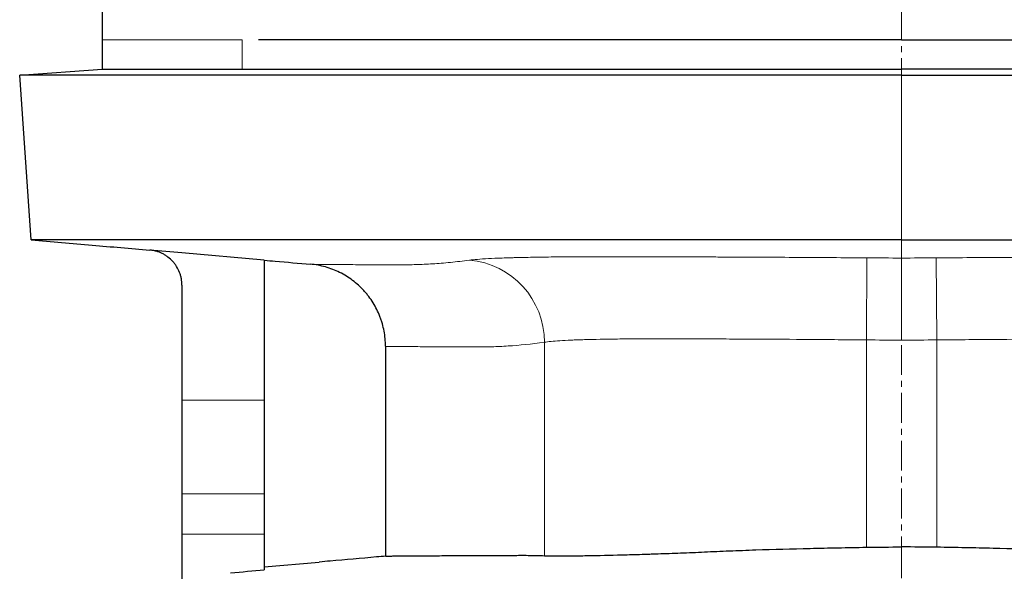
# Model space of a CAD drawing. Header units: millimetres. Extents: x 349 to 3828, y 433 to 5284.
# Tile 10 of 13: x 3076 to 3495, y 3753 to 3987. Entities that reach past the tile are written whole.
import ezdxf

# ---------------------------------------------------------------- set-up
doc = ezdxf.new("R2010")
doc.units = ezdxf.units.MM
doc.linetypes.add('CENTERX2', pattern=[20.32, 12.7, -2.54, 2.54, -2.54])
doc.layers.add('FORMAT', color=7, linetype='Continuous')

msp = doc.modelspace()

# ---------------------------------------------------------------- linework, layer by layer
at = {"color": 7, "linetype": 'Continuous', "lineweight": 25}
for p, q in [((3111.34, 3995.96), (3111.34, 3978.96)), ((3111.34, 3978.96), (3111.34, 3966.41)), ((3170.99, 3978.96), (3170.97, 3978.96)), ((3451.34, 3978.96), (3731.69, 3978.96)), ((3076.34, 3963.96), (3111.34, 3966.41)), ((3081.24, 3893.96), (3076.34, 3963.96)), ((3180.34, 3885.32), (3180.34, 3825.87)), ((3145.34, 3874.65), (3145.34, 3825.87)), ((3231.89, 3848.7), (3231.89, 3759.52)), ((3145.34, 3825.87), (3145.34, 3786.03)), ((3180.34, 3825.87), (3180.34, 3786.03)), ((3145.34, 3786.03), (3145.34, 3768.83)), ((3180.34, 3786.03), (3180.34, 3768.83)), ((3145.34, 3768.83), (3145.34, 3699.1)), ((3180.34, 3768.83), (3180.34, 3753.75)), ((3180.34, 3755), (3203.74, 3757.05))]:
    msp.add_line(p, q, dxfattribs=at)
at = {"color": 8, "linetype": 'Continuous', "lineweight": 18}
for p, q in [((3451.34, 3978.96), (3451.34, 3995.96)), ((3170.97, 3978.96), (3170.97, 3978.96)), ((3170.97, 3978.96), (3170.97, 3978.96)), ((3170.99, 3966.41), (3170.99, 3978.96)), ((3451.34, 3963.96), (3451.34, 3966.41)), ((3451.34, 3893.96), (3451.34, 3963.96)), ((3451.34, 3886.21), (3451.34, 3893.96)), ((3436.34, 3851.4), (3436.6, 3886.27)), ((3466.34, 3851.4), (3466.08, 3886.27)), ((3299.46, 3759.72), (3299.46, 3850.4)), ((3436.34, 3763.32), (3436.34, 3851.4)), ((3466.34, 3763.32), (3466.34, 3851.4)), ((3180.34, 3825.87), (3145.34, 3825.87)), ((3180.34, 3786.03), (3145.34, 3786.03)), ((3180.34, 3768.83), (3145.34, 3768.83)), ((3451.34, 3752.46), (3451.34, 3763.44))]:
    msp.add_line(p, q, dxfattribs=at)
at = {"color": 7, "linetype": 'Continuous', "lineweight": 25, "flags": 128}
msp.add_lwpolyline([(3180.34, 3885.32), (3145.34, 3888.39), (3131.65, 3889.59)], dxfattribs=at)
at = {"color": 8, "linetype": 'Continuous', "lineweight": 18}
msp.add_arc((3264.52, 3850.49), 34.94, 359.8643, 85.0418, dxfattribs=at)
for points, knots in [([(3170.97, 3978.96), (3151.15, 3978.96), (3136.23, 3978.96), (3116.33, 3978.96), (3111.34, 3978.96), (3111.34, 3978.96)], [0, 0, 0, 0, 0.5, 0.5, 1, 1, 1, 1]), ([(3267.54, 3885.29), (3264.81, 3884.95), (3259.34, 3884.27), (3251.84, 3883.7), (3244.79, 3883.38), (3238.18, 3883.32), (3232.03, 3883.35), (3226.43, 3883.36), (3221.35, 3883.37), (3216.9, 3883.39), (3213.04, 3883.41), (3209.73, 3883.43), (3206.9, 3883.45), (3204.54, 3883.47), (3202.65, 3883.49), (3201.26, 3883.52), (3200.36, 3883.54), (3200.14, 3883.56), (3200.05, 3883.56)], [0, 0, 0, 0, 0.0652196, 0.1304453, 0.1956735, 0.2608965, 0.3262718, 0.3916518, 0.4570318, 0.5224071, 0.5838884, 0.6453737, 0.706859, 0.7683403, 0.82995, 0.8915637, 0.9531774, 1, 1, 1, 1]), ([(3436.6, 3886.27), (3431.61, 3886.31), (3426.65, 3886.34), (3416.8, 3886.41), (3411.92, 3886.44), (3402.23, 3886.5), (3397.43, 3886.53), (3387.89, 3886.58), (3383.16, 3886.6), (3376.13, 3886.63), (3373.79, 3886.64), (3369.18, 3886.65), (3366.9, 3886.66), (3360.14, 3886.69), (3355.75, 3886.7), (3347.18, 3886.72), (3343, 3886.73), (3336.9, 3886.74), (3334.89, 3886.74), (3331.92, 3886.75), (3330.94, 3886.75), (3328.98, 3886.75), (3328.01, 3886.76), (3326.08, 3886.76), (3325.13, 3886.76), (3323.23, 3886.76), (3322.3, 3886.76), (3319.52, 3886.75), (3317.71, 3886.75), (3312.4, 3886.73), (3309.03, 3886.71), (3302.61, 3886.65), (3299.57, 3886.62), (3293.8, 3886.53), (3291.08, 3886.47), (3287.89, 3886.4), (3287.27, 3886.38), (3286.04, 3886.35), (3285.44, 3886.33), (3283.68, 3886.28), (3282.55, 3886.24), (3279.33, 3886.13), (3277.39, 3886.05), (3273.89, 3885.86), (3272.34, 3885.76), (3269.64, 3885.54), (3268.48, 3885.42), (3267.54, 3885.29)], [0, 0, 0, 0, 0.0625, 0.0625, 0.125, 0.125, 0.1875, 0.1875, 0.25, 0.25, 0.28125, 0.28125, 0.3125, 0.3125, 0.375, 0.375, 0.4375, 0.4375, 0.46875, 0.46875, 0.484375, 0.484375, 0.5, 0.5, 0.515625, 0.515625, 0.53125, 0.53125, 0.5625, 0.5625, 0.625, 0.625, 0.6875, 0.6875, 0.75, 0.75, 0.765625, 0.765625, 0.78125, 0.78125, 0.8125, 0.8125, 0.875, 0.875, 0.9375, 0.9375, 1, 1, 1, 1]), ([(3451.34, 3851.34), (3451.34, 3853.52), (3451.34, 3855.67), (3451.34, 3858.84), (3451.34, 3859.89), (3451.34, 3861.45), (3451.34, 3861.97), (3451.34, 3863), (3451.34, 3863.52), (3451.34, 3866.05), (3451.34, 3867.97), (3451.34, 3870.72), (3451.34, 3871.61), (3451.34, 3872.91), (3451.34, 3873.34), (3451.34, 3874.17), (3451.34, 3874.58), (3451.34, 3876.58), (3451.34, 3878.02), (3451.34, 3879.97), (3451.34, 3880.58), (3451.34, 3881.72), (3451.34, 3882.25), (3451.34, 3883.68), (3451.34, 3884.45), (3451.34, 3885.33), (3451.34, 3885.58), (3451.34, 3885.97), (3451.34, 3886.11), (3451.34, 3886.21)], [0, 0, 0, 0, 0.125, 0.125, 0.1875, 0.1875, 0.21875, 0.21875, 0.25, 0.25, 0.375, 0.375, 0.4375, 0.4375, 0.46875, 0.46875, 0.5, 0.5, 0.625, 0.625, 0.6875, 0.6875, 0.75, 0.75, 0.875, 0.875, 0.9375, 0.9375, 1, 1, 1, 1]), ([(3466.08, 3886.27), (3471.08, 3886.31), (3476.03, 3886.34), (3485.88, 3886.41), (3490.76, 3886.44), (3500.45, 3886.5), (3505.25, 3886.53), (3514.79, 3886.58), (3519.52, 3886.6), (3526.55, 3886.63), (3528.89, 3886.64), (3533.5, 3886.65), (3535.78, 3886.66), (3542.54, 3886.69), (3546.93, 3886.7), (3555.5, 3886.72), (3559.68, 3886.73), (3565.78, 3886.74), (3567.79, 3886.74), (3570.76, 3886.75), (3571.74, 3886.75), (3573.7, 3886.75), (3574.67, 3886.76), (3576.6, 3886.76), (3577.55, 3886.76), (3579.45, 3886.76), (3580.38, 3886.76), (3583.16, 3886.75), (3584.97, 3886.75), (3590.28, 3886.73), (3593.65, 3886.71), (3600.07, 3886.65), (3603.12, 3886.62), (3608.88, 3886.53), (3611.6, 3886.47), (3614.79, 3886.4), (3615.42, 3886.38), (3616.64, 3886.35), (3617.24, 3886.33), (3619, 3886.28), (3620.13, 3886.24), (3623.35, 3886.13), (3625.3, 3886.05), (3628.79, 3885.86), (3630.34, 3885.76), (3633.04, 3885.54), (3634.2, 3885.42), (3635.14, 3885.29)], [0, 0, 0, 0, 0.0625, 0.0625, 0.125, 0.125, 0.1875, 0.1875, 0.25, 0.25, 0.28125, 0.28125, 0.3125, 0.3125, 0.375, 0.375, 0.4375, 0.4375, 0.46875, 0.46875, 0.484375, 0.484375, 0.5, 0.5, 0.515625, 0.515625, 0.53125, 0.53125, 0.5625, 0.5625, 0.625, 0.625, 0.6875, 0.6875, 0.75, 0.75, 0.765625, 0.765625, 0.78125, 0.78125, 0.8125, 0.8125, 0.875, 0.875, 0.9375, 0.9375, 1, 1, 1, 1]), ([(3299.46, 3850.4), (3301.01, 3850.66), (3303.22, 3850.88), (3307.5, 3851.16), (3309.08, 3851.24), (3311.7, 3851.36), (3312.61, 3851.4), (3314.05, 3851.45), (3314.53, 3851.46), (3315.53, 3851.5), (3316.04, 3851.51), (3320.69, 3851.65), (3325.37, 3851.74), (3333.16, 3851.83), (3335.89, 3851.85), (3340.18, 3851.87), (3341.65, 3851.88), (3343.89, 3851.88), (3344.65, 3851.88), (3346.18, 3851.88), (3346.96, 3851.88), (3350.85, 3851.88), (3354.06, 3851.87), (3360.64, 3851.86), (3364.02, 3851.85), (3370.96, 3851.83), (3374.51, 3851.81), (3379.97, 3851.79), (3381.82, 3851.78), (3385.55, 3851.77), (3387.44, 3851.76), (3396.92, 3851.71), (3404.63, 3851.66), (3416.38, 3851.58), (3420.33, 3851.54), (3428.29, 3851.48), (3432.3, 3851.44), (3436.34, 3851.4)], [0, 0, 0, 0, 0.125, 0.125, 0.1875, 0.1875, 0.21875, 0.21875, 0.234375, 0.234375, 0.25, 0.25, 0.375, 0.375, 0.4375, 0.4375, 0.46875, 0.46875, 0.484375, 0.484375, 0.5, 0.5, 0.5625, 0.5625, 0.625, 0.625, 0.6875, 0.6875, 0.71875, 0.71875, 0.75, 0.75, 0.875, 0.875, 0.9375, 0.9375, 1, 1, 1, 1]), ([(3603.22, 3850.4), (3601.67, 3850.66), (3599.46, 3850.88), (3595.18, 3851.16), (3593.6, 3851.24), (3590.98, 3851.36), (3590.07, 3851.4), (3588.64, 3851.45), (3588.15, 3851.46), (3587.15, 3851.5), (3586.64, 3851.51), (3581.99, 3851.65), (3577.31, 3851.74), (3569.52, 3851.83), (3566.79, 3851.85), (3562.5, 3851.87), (3561.03, 3851.88), (3558.79, 3851.88), (3558.03, 3851.88), (3556.5, 3851.88), (3555.72, 3851.88), (3551.83, 3851.88), (3548.62, 3851.87), (3542.04, 3851.86), (3538.66, 3851.85), (3531.73, 3851.83), (3528.17, 3851.81), (3522.71, 3851.79), (3520.87, 3851.78), (3517.13, 3851.77), (3515.24, 3851.76), (3505.76, 3851.71), (3498.05, 3851.66), (3486.3, 3851.58), (3482.35, 3851.54), (3474.39, 3851.48), (3470.38, 3851.44), (3466.34, 3851.4)], [0, 0, 0, 0, 0.125, 0.125, 0.1875, 0.1875, 0.21875, 0.21875, 0.234375, 0.234375, 0.25, 0.25, 0.375, 0.375, 0.4375, 0.4375, 0.46875, 0.46875, 0.484375, 0.484375, 0.5, 0.5, 0.5625, 0.5625, 0.625, 0.625, 0.6875, 0.6875, 0.71875, 0.71875, 0.75, 0.75, 0.875, 0.875, 0.9375, 0.9375, 1, 1, 1, 1]), ([(3231.89, 3848.7), (3232.17, 3848.67), (3233.79, 3848.63), (3238.24, 3848.59), (3240.05, 3848.57), (3243.28, 3848.56), (3244.44, 3848.55), (3246.93, 3848.54), (3248.25, 3848.53), (3255.31, 3848.51), (3262.28, 3848.49), (3271.62, 3848.48), (3272.68, 3848.47), (3274.83, 3848.47), (3275.93, 3848.48), (3279.29, 3848.56), (3281.62, 3848.67), (3288.84, 3849.15), (3293.98, 3849.67), (3299.46, 3850.4)], [0, 0, 0, 0, 0.25, 0.25, 0.375, 0.375, 0.4375, 0.4375, 0.5, 0.5, 0.75, 0.75, 0.78125, 0.78125, 0.8125, 0.8125, 0.875, 0.875, 1, 1, 1, 1])]:
    msp.add_open_spline(points, degree=3, knots=knots, dxfattribs=at)
at = {"color": 7, "linetype": 'Continuous', "lineweight": 25}
for points, knots in [([(3451.34, 3978.96), (3446.69, 3978.96), (3437.4, 3978.96), (3423.52, 3978.96), (3409.76, 3978.96), (3396.12, 3978.96), (3382.64, 3978.96), (3369.6, 3978.96), (3356.99, 3978.96), (3344.83, 3978.96), (3332.88, 3978.96), (3321.16, 3978.96), (3309.69, 3978.96), (3298.5, 3978.96), (3287.62, 3978.96), (3277.06, 3978.96), (3266.88, 3978.96), (3257.15, 3978.96), (3247.88, 3978.96), (3239.09, 3978.96), (3230.74, 3978.96), (3222.96, 3978.96), (3215.74, 3978.96), (3209.06, 3978.96), (3202.84, 3978.96), (3197.08, 3978.96), (3191.79, 3978.96), (3186.69, 3978.96), (3181.95, 3978.96), (3179.23, 3978.96), (3177.91, 3978.96)], [0, 0, 0, 0, 0.0380826, 0.0760268, 0.1138553, 0.1515895, 0.1892487, 0.226855, 0.2622906, 0.2977307, 0.3332009, 0.3687274, 0.4043351, 0.440011, 0.4757316, 0.5114797, 0.5472395, 0.5829969, 0.6180996, 0.6531704, 0.688193, 0.7231501, 0.7566102, 0.7900198, 0.8234025, 0.8567814, 0.8901793, 0.9236182, 0.9631021, 1, 1, 1, 1]), ([(3111.34, 3966.41), (3111.34, 3966.41), (3111.65, 3966.41), (3112.9, 3966.41), (3113.83, 3966.41), (3117.57, 3966.41), (3121.3, 3966.41), (3128.77, 3966.41), (3131.56, 3966.41), (3136.23, 3966.41), (3137.86, 3966.41), (3141.28, 3966.41), (3143.07, 3966.41), (3152.38, 3966.41), (3161.07, 3966.41), (3170.99, 3966.41)], [0, 0, 0, 0, 0.125, 0.125, 0.25, 0.25, 0.5, 0.5, 0.625, 0.625, 0.6875, 0.6875, 0.75, 0.75, 1, 1, 1, 1]), ([(3170.99, 3966.41), (3172.47, 3966.41), (3174.3, 3966.41), (3178.64, 3966.41), (3181.15, 3966.41), (3186.83, 3966.41), (3190.01, 3966.41), (3195.28, 3966.41), (3197.13, 3966.41), (3200.02, 3966.41), (3201.01, 3966.41), (3203.03, 3966.41), (3204.05, 3966.41), (3209.27, 3966.41), (3213.73, 3966.41), (3223.22, 3966.41), (3228.25, 3966.41), (3238.86, 3966.41), (3244.45, 3966.41), (3251.8, 3966.41), (3253.28, 3966.41), (3256.29, 3966.41), (3257.82, 3966.41), (3262.43, 3966.41), (3265.55, 3966.41), (3275.08, 3966.41), (3281.62, 3966.41), (3295.11, 3966.41), (3302.04, 3966.41), (3316.31, 3966.41), (3323.63, 3966.41), (3333.04, 3966.41), (3334.94, 3966.41), (3338.75, 3966.41), (3340.67, 3966.41), (3346.42, 3966.41), (3350.29, 3966.41), (3361.94, 3966.41), (3369.79, 3966.41), (3385.66, 3966.41), (3393.69, 3966.41), (3409.91, 3966.41), (3418.1, 3966.41), (3428.46, 3966.41), (3430.53, 3966.41), (3434.69, 3966.41), (3436.77, 3966.41), (3443.01, 3966.41), (3447.17, 3966.41), (3451.34, 3966.41)], [0, 0, 0, 0, 0.0625, 0.0625, 0.125, 0.125, 0.1875, 0.1875, 0.21875, 0.21875, 0.234375, 0.234375, 0.25, 0.25, 0.3125, 0.3125, 0.375, 0.375, 0.4375, 0.4375, 0.453125, 0.453125, 0.46875, 0.46875, 0.5, 0.5, 0.5625, 0.5625, 0.625, 0.625, 0.6875, 0.6875, 0.703125, 0.703125, 0.71875, 0.71875, 0.75, 0.75, 0.8125, 0.8125, 0.875, 0.875, 0.9375, 0.9375, 0.953125, 0.953125, 0.96875, 0.96875, 1, 1, 1, 1]), ([(3731.69, 3966.41), (3730.21, 3966.41), (3728.38, 3966.41), (3724.04, 3966.41), (3721.53, 3966.41), (3715.85, 3966.41), (3712.67, 3966.41), (3707.4, 3966.41), (3705.55, 3966.41), (3702.66, 3966.41), (3701.67, 3966.41), (3699.65, 3966.41), (3698.63, 3966.41), (3693.41, 3966.41), (3688.95, 3966.41), (3679.46, 3966.41), (3674.43, 3966.41), (3663.82, 3966.41), (3658.23, 3966.41), (3650.89, 3966.41), (3649.4, 3966.41), (3646.39, 3966.41), (3644.86, 3966.41), (3640.25, 3966.41), (3637.13, 3966.41), (3627.6, 3966.41), (3621.06, 3966.41), (3607.57, 3966.41), (3600.64, 3966.41), (3586.38, 3966.41), (3579.05, 3966.41), (3569.64, 3966.41), (3567.75, 3966.41), (3563.93, 3966.41), (3562.02, 3966.41), (3556.26, 3966.41), (3552.39, 3966.41), (3540.75, 3966.41), (3532.89, 3966.41), (3517.02, 3966.41), (3508.99, 3966.41), (3492.77, 3966.41), (3484.58, 3966.41), (3474.23, 3966.41), (3472.15, 3966.41), (3467.99, 3966.41), (3465.91, 3966.41), (3459.67, 3966.41), (3455.51, 3966.41), (3451.34, 3966.41)], [0, 0, 0, 0, 0.0625, 0.0625, 0.125, 0.125, 0.1875, 0.1875, 0.21875, 0.21875, 0.234375, 0.234375, 0.25, 0.25, 0.3125, 0.3125, 0.375, 0.375, 0.4375, 0.4375, 0.453125, 0.453125, 0.46875, 0.46875, 0.5, 0.5, 0.5625, 0.5625, 0.625, 0.625, 0.6875, 0.6875, 0.703125, 0.703125, 0.71875, 0.71875, 0.75, 0.75, 0.8125, 0.8125, 0.875, 0.875, 0.9375, 0.9375, 0.953125, 0.953125, 0.96875, 0.96875, 1, 1, 1, 1]), ([(3451.34, 3963.96), (3427.93, 3963.96), (3376.12, 3963.96), (3327.47, 3963.96), (3282.35, 3963.96), (3248.01, 3963.96), (3214.34, 3963.96), (3188.4, 3963.96), (3163.73, 3963.96), (3148.97, 3963.96), (3140.53, 3963.96), (3138.4, 3963.96), (3136.68, 3963.96), (3096.49, 3963.96), (3076.34, 3963.96), (3076.34, 3963.96)], [0, 0, 0, 0, 0.062378, 0.139379, 0.139379, 0.199771, 0.249512, 0.266361, 0.31189, 0.374268, 0.374268, 0.39756, 0.399541, 0.399541, 1, 1, 1, 1]), ([(3451.34, 3963.96), (3474.75, 3963.96), (3526.56, 3963.96), (3575.21, 3963.96), (3620.33, 3963.96), (3654.67, 3963.96), (3688.34, 3963.96), (3714.28, 3963.96), (3738.95, 3963.96), (3753.72, 3963.96), (3762.15, 3963.96), (3764.28, 3963.96), (3766, 3963.96), (3806.19, 3963.96), (3826.34, 3963.96), (3826.34, 3963.96)], [0, 0, 0, 0, 0.062378, 0.139379, 0.139379, 0.199771, 0.249512, 0.266361, 0.31189, 0.374268, 0.374268, 0.39756, 0.399541, 0.399541, 1, 1, 1, 1]), ([(3081.24, 3893.96), (3089.86, 3893.21), (3106.6, 3891.74), (3123.47, 3890.27), (3131.65, 3889.55)], [0, 0, 0, 0, 0.515462, 1, 1, 1, 1]), ([(3451.34, 3893.96), (3428.1, 3893.96), (3376.72, 3893.96), (3328.52, 3893.96), (3283.88, 3893.96), (3249.94, 3893.96), (3216.74, 3893.96), (3191.22, 3893.96), (3167, 3893.96), (3152.6, 3893.96), (3144.45, 3893.96), (3142.41, 3893.96), (3140.76, 3893.96), (3101.11, 3893.96), (3081.24, 3893.96), (3081.24, 3893.96)], [0, 0, 0, 0, 0.062378, 0.139379, 0.139379, 0.199771, 0.249512, 0.266361, 0.31189, 0.374268, 0.374268, 0.39756, 0.399541, 0.399541, 1, 1, 1, 1]), ([(3451.34, 3893.96), (3474.58, 3893.96), (3525.97, 3893.96), (3574.16, 3893.96), (3618.8, 3893.96), (3652.74, 3893.96), (3685.94, 3893.96), (3711.46, 3893.96), (3735.68, 3893.96), (3750.08, 3893.96), (3758.24, 3893.96), (3760.27, 3893.96), (3761.92, 3893.96), (3801.57, 3893.96), (3821.45, 3893.96), (3821.45, 3893.96)], [0, 0, 0, 0, 0.062378, 0.139379, 0.139379, 0.199771, 0.249512, 0.266361, 0.31189, 0.374268, 0.374268, 0.39756, 0.399541, 0.399541, 1, 1, 1, 1]), ([(3145.34, 3874.65), (3145.34, 3875.59), (3145.25, 3876.51), (3145, 3877.87), (3144.89, 3878.32), (3144.64, 3879.21), (3144.49, 3879.65), (3143.98, 3880.95), (3143.57, 3881.78), (3142.84, 3882.95), (3142.58, 3883.34), (3142.02, 3884.08), (3141.72, 3884.44), (3140.78, 3885.46), (3140.1, 3886.08), (3138.99, 3886.92), (3138.6, 3887.18), (3137.81, 3887.67), (3137.4, 3887.89), (3136.16, 3888.51), (3135.3, 3888.84), (3133.96, 3889.22), (3133.5, 3889.32), (3132.58, 3889.49), (3132.12, 3889.55), (3131.65, 3889.59)], [0, 0, 0, 0, 0.125, 0.125, 0.1875, 0.1875, 0.25, 0.25, 0.375, 0.375, 0.4375, 0.4375, 0.5, 0.5, 0.625, 0.625, 0.6875, 0.6875, 0.75, 0.75, 0.875, 0.875, 0.9375, 0.9375, 1, 1, 1, 1]), ([(3180.34, 3885.29), (3181.88, 3885.15), (3188.43, 3884.58), (3195.02, 3884), (3200.05, 3883.56)], [0, 0, 0, 0, 0.2358448, 1, 1, 1, 1]), ([(3231.89, 3848.7), (3231.89, 3850.89), (3231.68, 3853.03), (3231.09, 3856.21), (3230.84, 3857.26), (3230.4, 3858.82), (3230.24, 3859.34), (3229.89, 3860.37), (3229.7, 3860.88), (3228.72, 3863.41), (3227.76, 3865.34), (3226.05, 3868.08), (3225.44, 3868.97), (3224.46, 3870.27), (3224.11, 3870.7), (3223.42, 3871.54), (3223.06, 3871.94), (3221.24, 3873.94), (3219.64, 3875.38), (3217.05, 3877.33), (3216.16, 3877.94), (3214.3, 3879.08), (3213.35, 3879.61), (3210.45, 3881.04), (3208.44, 3881.81), (3205.31, 3882.69), (3204.25, 3882.94), (3202.11, 3883.33), (3201.03, 3883.47), (3199.94, 3883.57)], [0, 0, 0, 0, 0.125, 0.125, 0.1875, 0.1875, 0.21875, 0.21875, 0.25, 0.25, 0.375, 0.375, 0.4375, 0.4375, 0.46875, 0.46875, 0.5, 0.5, 0.625, 0.625, 0.6875, 0.6875, 0.75, 0.75, 0.875, 0.875, 0.9375, 0.9375, 1, 1, 1, 1]), ([(3232, 3759.53), (3230.69, 3759.41), (3222.75, 3758.72), (3213.32, 3757.89), (3205.28, 3757.19), (3203.74, 3757.05)], [0, 0, 0, 0, 0.13713, 0.835369, 1, 1, 1, 1]), ([(3232, 3759.53), (3232.08, 3759.53), (3232.29, 3759.55), (3233.14, 3759.57), (3234.47, 3759.6), (3236.28, 3759.62), (3238.54, 3759.64), (3241.17, 3759.67), (3244.1, 3759.69), (3247.29, 3759.71), (3250.84, 3759.73), (3254.77, 3759.74), (3259.05, 3759.76), (3263.71, 3759.78), (3268.74, 3759.79), (3274.14, 3759.81), (3279.9, 3759.82), (3286.04, 3759.87), (3292.52, 3759.92), (3297.14, 3759.79), (3299.46, 3759.72)], [0, 0, 0, 0, 0.04449, 0.105058, 0.165623, 0.226258, 0.286895, 0.34753, 0.401777, 0.456026, 0.510274, 0.564571, 0.618869, 0.673167, 0.727613, 0.782061, 0.836508, 0.891005, 0.945503, 1, 1, 1, 1]), ([(3299.46, 3759.72), (3300.23, 3759.69), (3301.18, 3759.67), (3303.39, 3759.64), (3304.65, 3759.63), (3307.5, 3759.64), (3309.09, 3759.65), (3311.71, 3759.68), (3312.62, 3759.69), (3314.06, 3759.71), (3314.54, 3759.71), (3315.54, 3759.73), (3316.05, 3759.74), (3320.71, 3759.81), (3325.39, 3759.91), (3333.18, 3760.11), (3335.91, 3760.18), (3340.21, 3760.31), (3341.67, 3760.36), (3343.92, 3760.43), (3344.67, 3760.45), (3346.2, 3760.5), (3346.98, 3760.53), (3350.87, 3760.66), (3354.08, 3760.77), (3360.66, 3761.03), (3364.04, 3761.17), (3369.24, 3761.41), (3370.99, 3761.49), (3374.54, 3761.65), (3376.34, 3761.72), (3379.98, 3761.87), (3381.83, 3761.94), (3385.56, 3762.08), (3387.45, 3762.14), (3396.92, 3762.46), (3404.63, 3762.67), (3416.38, 3762.95), (3420.33, 3763.03), (3428.29, 3763.19), (3432.3, 3763.26), (3436.34, 3763.32)], [0, 0, 0, 0, 0.0625, 0.0625, 0.125, 0.125, 0.1875, 0.1875, 0.21875, 0.21875, 0.234375, 0.234375, 0.25, 0.25, 0.375, 0.375, 0.4375, 0.4375, 0.46875, 0.46875, 0.484375, 0.484375, 0.5, 0.5, 0.5625, 0.5625, 0.625, 0.625, 0.65625, 0.65625, 0.6875, 0.6875, 0.71875, 0.71875, 0.75, 0.75, 0.875, 0.875, 0.9375, 0.9375, 1, 1, 1, 1]), ([(3603.22, 3759.72), (3602.45, 3759.69), (3601.5, 3759.67), (3599.29, 3759.64), (3598.03, 3759.63), (3595.18, 3759.64), (3593.59, 3759.65), (3590.97, 3759.68), (3590.06, 3759.69), (3588.62, 3759.71), (3588.14, 3759.71), (3587.14, 3759.73), (3586.63, 3759.74), (3581.97, 3759.81), (3577.3, 3759.91), (3569.5, 3760.11), (3566.77, 3760.18), (3562.48, 3760.31), (3561.01, 3760.36), (3558.76, 3760.43), (3558.01, 3760.45), (3556.48, 3760.5), (3555.7, 3760.53), (3551.81, 3760.66), (3548.6, 3760.77), (3542.02, 3761.03), (3538.64, 3761.17), (3533.44, 3761.41), (3531.69, 3761.49), (3528.14, 3761.65), (3526.34, 3761.72), (3522.7, 3761.87), (3520.86, 3761.94), (3517.12, 3762.08), (3515.23, 3762.14), (3505.76, 3762.46), (3498.05, 3762.67), (3486.3, 3762.95), (3482.35, 3763.03), (3474.39, 3763.19), (3470.38, 3763.26), (3466.34, 3763.32)], [0, 0, 0, 0, 0.0625, 0.0625, 0.125, 0.125, 0.1875, 0.1875, 0.21875, 0.21875, 0.234375, 0.234375, 0.25, 0.25, 0.375, 0.375, 0.4375, 0.4375, 0.46875, 0.46875, 0.484375, 0.484375, 0.5, 0.5, 0.5625, 0.5625, 0.625, 0.625, 0.65625, 0.65625, 0.6875, 0.6875, 0.71875, 0.71875, 0.75, 0.75, 0.875, 0.875, 0.9375, 0.9375, 1, 1, 1, 1])]:
    msp.add_open_spline(points, degree=3, knots=knots, dxfattribs=at)
at = {"color": 8, "linetype": 'Continuous', "lineweight": 18}
for points in [[(3451.34, 3886.21), (3446.43, 3886.21), (3441.52, 3886.23), (3436.6, 3886.27)], [(3451.34, 3886.21), (3456.25, 3886.21), (3461.16, 3886.23), (3466.08, 3886.27)], [(3436.34, 3851.4), (3441.34, 3851.37), (3446.34, 3851.34), (3451.34, 3851.34)], [(3466.34, 3851.4), (3461.34, 3851.37), (3456.34, 3851.34), (3451.34, 3851.34)]]:
    msp.add_open_spline(points, degree=3, dxfattribs=at)
at = {"color": 7, "linetype": 'Continuous', "lineweight": 25}
for points in [[(3436.34, 3763.32), (3441.34, 3763.4), (3446.34, 3763.44), (3451.34, 3763.44)], [(3466.34, 3763.32), (3461.34, 3763.4), (3456.34, 3763.44), (3451.34, 3763.44)], [(3166.04, 3752.46), (3170.81, 3752.89), (3175.57, 3753.32), (3180.34, 3753.75)]]:
    msp.add_open_spline(points, degree=3, dxfattribs=at)
at = {"layer": 'FORMAT', "linetype": 'CENTERX2', "lineweight": 18}
msp.add_line((3451.34, 5251.3), (3451.34, 1981.11), dxfattribs=at)

doc.saveas('drawing.dxf')
